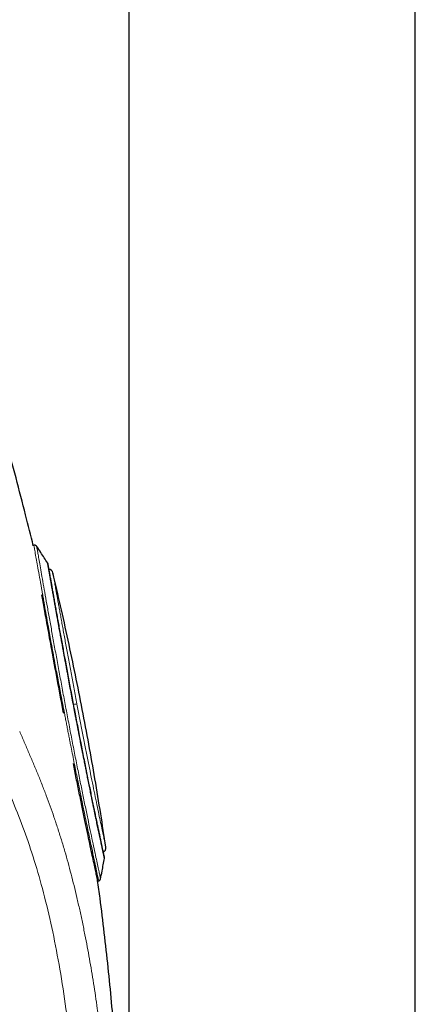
# Model space of a CAD drawing. Header units: millimetres. Extents: x 8 to 846, y 12 to 2113.
# Tile 250 of 256: x 138 to 169, y 1767 to 1845. Entities that reach past the tile are written whole.
import ezdxf

# ---------------------------------------------------------------- set-up
doc = ezdxf.new("R2010")
doc.units = ezdxf.units.MM

msp = doc.modelspace()

# ---------------------------------------------------------------- linework, layer by layer
at = {"color": 7, "linetype": 'Continuous', "lineweight": 30}
for p, q in [((146.808, 2035.788), (146.808, 1630)), ((169.308, 1630), (169.308, 2035.788)), ((139.345, 1803.374), (139.292, 1803.36)), ((144.364, 1776.974), (144.436, 1776.993))]:
    msp.add_line(p, q, dxfattribs=at)
for centre, start, end in [((140.448, 1801.114), 13.27147, 78.62894), ((144.599, 1779.594), 300.36239, 8.37787)]:
    msp.add_arc(centre, 0.4, start, end, dxfattribs=at)
at = {"color": 8, "linetype": 'Continuous', "lineweight": 0}
msp.add_arc((142.808, 1789.219), 1.684, 92.76165, 101.75611, dxfattribs=at)
at = {"color": 7, "linetype": 'Continuous', "lineweight": 30}
for points, knots in [([(139.297, 1803.331), (139.098, 1804.139), (138.658, 1805.924), (137.943, 1808.676), (137.16, 1811.59), (136.305, 1814.647), (135.377, 1817.845), (134.37, 1821.185), (133.33, 1824.513), (132.256, 1827.831), (131.151, 1831.138), (130.013, 1834.434), (128.877, 1837.629), (127.744, 1840.723), (126.619, 1843.718), (125.468, 1846.703), (124.291, 1849.678), (123.087, 1852.643), (121.858, 1855.597), (120.601, 1858.54), (119.318, 1861.471), (118.008, 1864.39), (116.668, 1867.295), (115.299, 1870.187), (114.001, 1872.858), (112.778, 1875.312), (111.636, 1877.551), (110.473, 1879.779), (109.286, 1881.993), (108.228, 1883.925), (107.554, 1885.112), (107.293, 1885.57)], [0, 0, 0, 0, 0.0282117, 0.0623153, 0.0964057, 0.1304851, 0.1699046, 0.209315, 0.2487186, 0.2881182, 0.3275177, 0.3669207, 0.4063308, 0.442466, 0.4786108, 0.5147629, 0.5509198, 0.5870791, 0.6232385, 0.6593958, 0.6955502, 0.7317018, 0.7678508, 0.8039978, 0.8401438, 0.8685432, 0.8969406, 0.9253353, 0.953727, 0.9821163, 1, 1, 1, 1]), ([(139.297, 1803.33), (139.293, 1803.35), (139.29, 1803.37), (139.292, 1803.36), (139.292, 1803.36)], [0, 0, 0, 0, 0.996404, 1, 1, 1, 1]), ([(139.564, 1803.29), (139.551, 1803.306), (139.525, 1803.338), (139.469, 1803.37), (139.406, 1803.384), (139.365, 1803.377), (139.345, 1803.373)], [0, 0, 0, 0, 0.243914, 0.500113, 0.756243, 1, 1, 1, 1]), ([(140.43, 1801.969), (140.247, 1802.248), (139.959, 1802.688), (139.671, 1803.127), (139.565, 1803.289)], [0, 0, 0, 0, 0.6335465, 1, 1, 1, 1]), ([(140.457, 1801.892), (140.454, 1801.907), (140.448, 1801.938), (140.433, 1801.963), (140.426, 1801.975)], [0, 0, 0, 0, 0.5118412, 1, 1, 1, 1]), ([(142.568, 1790.23), (142.527, 1790.445), (142.445, 1790.875), (142.325, 1791.517), (142.205, 1792.154), (142.089, 1792.78), (142.008, 1793.217), (141.962, 1793.472), (141.947, 1793.551), (141.933, 1793.63), (141.918, 1793.708), (141.905, 1793.781), (141.889, 1793.868), (141.868, 1793.98), (141.841, 1794.13), (141.805, 1794.325), (141.76, 1794.569), (141.705, 1794.865), (141.644, 1795.199), (141.576, 1795.569), (141.502, 1795.972), (141.423, 1796.406), (141.359, 1796.756), (141.316, 1796.992), (141.298, 1797.091), (141.287, 1797.148), (141.28, 1797.189), (141.263, 1797.285), (141.235, 1797.439), (141.195, 1797.66), (141.15, 1797.909), (141.1, 1798.192), (141.044, 1798.505), (140.984, 1798.84), (140.921, 1799.194), (140.858, 1799.551), (140.795, 1799.906), (140.734, 1800.251), (140.691, 1800.494), (140.666, 1800.636), (140.658, 1800.684), (140.652, 1800.721), (140.645, 1800.758), (140.639, 1800.795), (140.624, 1800.878), (140.604, 1800.991), (140.58, 1801.127), (140.559, 1801.245), (140.538, 1801.359), (140.519, 1801.467), (140.5, 1801.572), (140.482, 1801.672), (140.465, 1801.761), (140.452, 1801.833), (140.443, 1801.885), (140.436, 1801.922), (140.431, 1801.946), (140.428, 1801.962), (140.427, 1801.968), (140.426, 1801.971), (140.426, 1801.973), (140.426, 1801.974), (140.426, 1801.975), (140.426, 1801.975), (140.426, 1801.976), (140.426, 1801.974), (140.426, 1801.972)], [0, 0, 0, 0, 0.035205, 0.070297, 0.105275, 0.140141, 0.174393, 0.178871, 0.183346, 0.18782, 0.192292, 0.196762, 0.200258, 0.20729, 0.215927, 0.226168, 0.24109, 0.258478, 0.278332, 0.300654, 0.325446, 0.352708, 0.382441, 0.393272, 0.399542, 0.402077, 0.40482, 0.40777, 0.421375, 0.436232, 0.453648, 0.474325, 0.49773, 0.523866, 0.55273, 0.584323, 0.616268, 0.650582, 0.68726, 0.69554, 0.699911, 0.704333, 0.708807, 0.713332, 0.717909, 0.740183, 0.757356, 0.775155, 0.793583, 0.812639, 0.832325, 0.854767, 0.879188, 0.901181, 0.921253, 0.939404, 0.955633, 0.968324, 0.979525, 0.982213, 0.984798, 0.987281, 0.989662, 0.991941, 0.994117, 1, 1, 1, 1]), ([(144.885, 1778.856), (144.885, 1778.856), (144.885, 1778.858), (144.881, 1778.873), (144.877, 1778.896), (144.871, 1778.923), (144.864, 1778.954), (144.857, 1778.985), (144.85, 1779.02), (144.841, 1779.059), (144.831, 1779.104), (144.82, 1779.155), (144.803, 1779.235), (144.778, 1779.354), (144.741, 1779.524), (144.7, 1779.719), (144.651, 1779.947), (144.595, 1780.212), (144.53, 1780.518), (144.46, 1780.852), (144.384, 1781.212), (144.303, 1781.599), (144.217, 1782.011), (144.127, 1782.448), (144.032, 1782.908), (143.933, 1783.389), (143.831, 1783.89), (143.726, 1784.409), (143.618, 1784.944), (143.507, 1785.494), (143.395, 1786.059), (143.28, 1786.636), (143.164, 1787.225), (143.048, 1787.822), (142.93, 1788.427), (142.812, 1789.037), (142.695, 1789.651), (142.577, 1790.267), (142.46, 1790.883), (142.344, 1791.499), (142.229, 1792.111), (142.115, 1792.718), (142.004, 1793.318), (141.894, 1793.909), (141.787, 1794.491), (141.682, 1795.061), (141.58, 1795.618), (141.481, 1796.16), (141.386, 1796.686), (141.294, 1797.193), (141.207, 1797.68), (141.123, 1798.147), (141.043, 1798.591), (140.968, 1799.013), (140.897, 1799.411), (140.831, 1799.782), (140.77, 1800.126), (140.714, 1800.441), (140.668, 1800.699), (140.631, 1800.909), (140.602, 1801.077), (140.575, 1801.23), (140.551, 1801.366), (140.534, 1801.461), (140.522, 1801.524), (140.516, 1801.562), (140.509, 1801.597), (140.503, 1801.632), (140.496, 1801.669), (140.489, 1801.709), (140.482, 1801.749), (140.475, 1801.787), (140.469, 1801.821), (140.464, 1801.851), (140.46, 1801.874), (140.457, 1801.888), (140.457, 1801.889), (140.457, 1801.889)], [0, 0, 0, 0, 0.009366, 0.018751, 0.027294, 0.035, 0.041876, 0.047923, 0.053139, 0.059407, 0.065701, 0.072077, 0.078536, 0.093453, 0.108413, 0.123373, 0.138337, 0.155445, 0.172544, 0.189624, 0.206694, 0.223764, 0.240834, 0.25792, 0.27504, 0.292198, 0.309307, 0.326387, 0.343458, 0.360525, 0.377598, 0.394683, 0.411791, 0.428893, 0.445981, 0.463064, 0.480144, 0.497226, 0.514316, 0.531421, 0.54853, 0.56562, 0.582701, 0.599779, 0.616857, 0.63394, 0.651037, 0.668149, 0.685237, 0.702307, 0.719374, 0.736437, 0.75351, 0.770607, 0.78775, 0.804873, 0.821957, 0.839028, 0.856094, 0.868041, 0.879991, 0.891943, 0.903884, 0.91533, 0.919707, 0.923969, 0.928115, 0.932281, 0.937232, 0.943087, 0.949847, 0.956837, 0.964585, 0.973091, 0.982352, 0.992368, 1, 1, 1, 1]), ([(144.993, 1779.652), (144.862, 1780.523), (144.594, 1782.31), (144.148, 1785.005), (143.665, 1787.739), (143.152, 1790.469), (142.609, 1793.193), (142.037, 1795.913), (141.449, 1798.58), (141.039, 1800.338), (140.839, 1801.194)], [0, 0, 0, 0, 0.120441, 0.246928, 0.373449, 0.500004, 0.626592, 0.753211, 0.879856, 1, 1, 1, 1]), ([(141.684, 1790.138), (141.603, 1790.569), (141.442, 1791.432), (141.203, 1792.714), (140.969, 1793.971), (140.762, 1795.099), (140.584, 1796.081), (140.434, 1796.909), (140.3, 1797.658), (140.18, 1798.331), (140.073, 1798.931), (140.009, 1799.293), (139.978, 1799.466)], [0, 0, 0, 0, 0.125099, 0.250194, 0.375285, 0.500372, 0.596728, 0.687889, 0.773856, 0.854629, 0.930207, 1, 1, 1, 1]), ([(144.89, 1778.762), (144.89, 1778.762), (144.89, 1778.762), (144.889, 1778.764), (144.888, 1778.772), (144.885, 1778.786), (144.881, 1778.806), (144.876, 1778.829), (144.87, 1778.86), (144.862, 1778.9), (144.852, 1778.948), (144.84, 1779.003), (144.828, 1779.061), (144.816, 1779.12), (144.805, 1779.173), (144.795, 1779.22), (144.787, 1779.258), (144.78, 1779.289), (144.774, 1779.321), (144.765, 1779.36), (144.755, 1779.41), (144.743, 1779.465), (144.725, 1779.549), (144.699, 1779.673), (144.661, 1779.847), (144.617, 1780.055), (144.564, 1780.299), (144.507, 1780.566), (144.451, 1780.83), (144.399, 1781.072), (144.351, 1781.301), (144.301, 1781.535), (144.25, 1781.781), (144.196, 1782.038), (144.14, 1782.307), (144.082, 1782.587), (144.022, 1782.879), (143.959, 1783.19), (143.886, 1783.547), (143.801, 1783.966), (143.708, 1784.43), (143.614, 1784.894), (143.529, 1785.322), (143.451, 1785.712), (143.386, 1786.04), (143.332, 1786.31), (143.298, 1786.48), (143.277, 1786.586), (143.261, 1786.67), (143.237, 1786.792), (143.205, 1786.95), (143.174, 1787.109), (143.119, 1787.389), (143.043, 1787.775), (142.949, 1788.255), (142.869, 1788.668), (142.801, 1789.016), (142.746, 1789.304), (142.698, 1789.554), (142.657, 1789.765), (142.624, 1789.936), (142.599, 1790.069), (142.581, 1790.163), (142.571, 1790.212), (142.568, 1790.23)], [0, 0, 0, 0, 0.00087, 0.011684, 0.025373, 0.041938, 0.053795, 0.066783, 0.080902, 0.096468, 0.113111, 0.128224, 0.144071, 0.157794, 0.169391, 0.178864, 0.18634, 0.191605, 0.196014, 0.204119, 0.212711, 0.22179, 0.231355, 0.253253, 0.27734, 0.303619, 0.332089, 0.362753, 0.389984, 0.411664, 0.431903, 0.452336, 0.472964, 0.493787, 0.514806, 0.536021, 0.557431, 0.579038, 0.602509, 0.631554, 0.663803, 0.693211, 0.719778, 0.743503, 0.76439, 0.778779, 0.791425, 0.794448, 0.797352, 0.806297, 0.815728, 0.824925, 0.833888, 0.863983, 0.89109, 0.915208, 0.933403, 0.949427, 0.963281, 0.974964, 0.984477, 0.99182, 0.996995, 1, 1, 1, 1]), ([(144.364, 1776.974), (144.361, 1776.986), (144.356, 1777.01), (144.314, 1777.204), (144.248, 1777.513), (144.156, 1777.945), (144.039, 1778.493), (143.898, 1779.153), (143.736, 1779.919), (143.554, 1780.784), (143.354, 1781.74), (143.139, 1782.778), (142.911, 1783.889), (142.678, 1785.033), (142.52, 1785.826), (142.443, 1786.21)], [0, 0, 0, 0, 0.076634, 0.153626, 0.23068, 0.307799, 0.384983, 0.462236, 0.539558, 0.616951, 0.694418, 0.771959, 0.849577, 0.927274, 1, 1, 1, 1]), ([(144.578, 1777.137), (144.619, 1777.348), (144.722, 1777.89), (144.826, 1778.432), (144.89, 1778.762)], [0, 0, 0, 0, 0.390616, 1, 1, 1, 1]), ([(144.889, 1778.763), (144.891, 1778.778), (144.895, 1778.809), (144.888, 1778.84), (144.885, 1778.856)], [0, 0, 0, 0, 0.480326, 1, 1, 1, 1]), ([(146.462, 1737.568), (146.463, 1738.709), (146.466, 1740.99), (146.456, 1744.412), (146.426, 1747.834), (146.37, 1751.01), (146.288, 1753.942), (146.184, 1756.628), (146.05, 1759.312), (145.884, 1762.013), (145.685, 1764.73), (145.451, 1767.461), (145.185, 1770.188), (144.882, 1772.911), (144.605, 1775.19), (144.417, 1776.561), (144.352, 1777.027)], [0, 0, 0, 0, 0.086512, 0.17303, 0.259546, 0.346053, 0.414018, 0.48198, 0.54994, 0.617891, 0.687215, 0.756521, 0.825804, 0.89506, 0.96429, 1, 1, 1, 1]), ([(144.435, 1776.995), (144.452, 1777.001), (144.488, 1777.013), (144.531, 1777.05), (144.565, 1777.096), (144.575, 1777.133), (144.58, 1777.15)], [0, 0, 0, 0, 0.245138, 0.500128, 0.755048, 1, 1, 1, 1])]:
    msp.add_open_spline(points, degree=3, knots=knots, dxfattribs=at)
at = {"color": 8, "linetype": 'Continuous', "lineweight": 0}
for points, knots in [([(144.435, 1776.994), (144.436, 1776.994), (144.443, 1776.959), (144.418, 1777.081), (144.355, 1777.38), (144.242, 1777.913), (144.087, 1778.645), (143.89, 1779.575), (143.656, 1780.691), (143.387, 1781.976), (143.09, 1783.412), (142.797, 1784.845), (142.519, 1786.222), (142.323, 1787.201), (142.188, 1787.885), (142.114, 1788.262), (142.041, 1788.641), (141.967, 1789.021), (141.893, 1789.403), (141.819, 1789.786), (141.678, 1790.525), (141.477, 1791.584), (141.225, 1792.911), (140.968, 1794.277), (140.719, 1795.62), (140.49, 1796.875), (140.315, 1797.859), (140.21, 1798.467), (140.152, 1798.801), (140.128, 1798.938), (140.107, 1799.062), (140.088, 1799.173), (140.071, 1799.273), (140.056, 1799.36), (140.042, 1799.437), (139.975, 1799.813), (139.861, 1800.448), (139.717, 1801.252), (139.598, 1801.925), (139.492, 1802.526), (139.409, 1803.002), (139.355, 1803.317), (139.348, 1803.355), (139.345, 1803.374)], [0, 0, 0, 0, 0.000426, 0.040587, 0.081016, 0.121712, 0.162678, 0.203917, 0.245428, 0.287214, 0.329276, 0.371617, 0.403566, 0.435672, 0.444878, 0.454097, 0.463329, 0.472574, 0.481832, 0.491103, 0.500387, 0.535392, 0.567823, 0.597681, 0.637627, 0.671785, 0.700153, 0.722727, 0.727466, 0.731843, 0.735857, 0.739509, 0.742798, 0.745726, 0.74829, 0.750493, 0.784014, 0.816874, 0.849074, 0.880617, 0.92164, 0.961502, 1, 1, 1, 1]), ([(139.564, 1803.288), (139.566, 1803.277), (139.57, 1803.255), (139.603, 1803.063), (139.656, 1802.754), (139.732, 1802.322), (139.828, 1801.772), (139.945, 1801.108), (140.081, 1800.339), (140.234, 1799.473), (140.404, 1798.52), (140.589, 1797.487), (140.788, 1796.384), (140.999, 1795.221), (141.219, 1794.012), (141.448, 1792.766), (141.684, 1791.495), (141.925, 1790.212), (142.169, 1788.928), (142.414, 1787.657), (142.659, 1786.413), (142.9, 1785.204), (143.134, 1784.041), (143.361, 1782.936), (143.574, 1781.903), (143.773, 1780.953), (143.954, 1780.094), (144.115, 1779.331), (144.255, 1778.672), (144.372, 1778.125), (144.464, 1777.692), (144.531, 1777.382), (144.572, 1777.187), (144.577, 1777.162), (144.58, 1777.15)], [0, 0, 0, 0, 0.03036, 0.061648, 0.092889, 0.124095, 0.155356, 0.186763, 0.21818, 0.249441, 0.280651, 0.311912, 0.343214, 0.374479, 0.405722, 0.436954, 0.468216, 0.499523, 0.530833, 0.562108, 0.593352, 0.624624, 0.655962, 0.687414, 0.718835, 0.750089, 0.781281, 0.812515, 0.843806, 0.875083, 0.906325, 0.937514, 0.968723, 1, 1, 1, 1]), ([(140.837, 1801.206), (140.838, 1801.203), (140.839, 1801.197), (140.848, 1801.147), (140.862, 1801.068), (140.882, 1800.956), (140.908, 1800.812), (140.939, 1800.636), (140.976, 1800.43), (141.018, 1800.194), (141.065, 1799.931), (141.117, 1799.641), (141.174, 1799.324), (141.236, 1798.982), (141.302, 1798.613), (141.373, 1798.218), (141.449, 1797.801), (141.528, 1797.362), (141.612, 1796.903), (141.699, 1796.426), (141.79, 1795.929), (141.884, 1795.414), (141.982, 1794.881), (142.083, 1794.334), (142.186, 1793.778), (142.291, 1793.215), (142.398, 1792.646), (142.506, 1792.07), (142.616, 1791.488), (142.69, 1791.098), (142.727, 1790.902)], [0, 0, 0, 0, 0.035902, 0.071565, 0.107093, 0.142593, 0.178171, 0.213932, 0.24998, 0.286086, 0.321863, 0.357413, 0.392837, 0.428239, 0.46372, 0.49938, 0.535233, 0.570868, 0.60639, 0.641899, 0.6775, 0.713293, 0.74938, 0.785661, 0.821607, 0.857321, 0.892909, 0.92848, 0.96414, 1, 1, 1, 1]), ([(142.727, 1790.902), (142.796, 1790.539), (142.934, 1789.814), (143.144, 1788.733), (143.351, 1787.668), (143.556, 1786.63), (143.756, 1785.63), (143.947, 1784.68), (144.128, 1783.79), (144.297, 1782.967), (144.451, 1782.223), (144.589, 1781.564), (144.709, 1780.993), (144.81, 1780.516), (144.891, 1780.137), (144.95, 1779.862), (144.988, 1779.685), (144.992, 1779.663), (144.995, 1779.652)], [0, 0, 0, 0, 0.062459, 0.124846, 0.187272, 0.249851, 0.312484, 0.375006, 0.437431, 0.499771, 0.562057, 0.624365, 0.686739, 0.74919, 0.811722, 0.87434, 0.937075, 1, 1, 1, 1]), ([(138.229, 1788.73), (138.35, 1788.447), (138.593, 1787.882), (138.95, 1787.055), (139.301, 1786.231), (139.646, 1785.402), (139.985, 1784.559), (140.31, 1783.716), (140.623, 1782.868), (140.923, 1782.016), (141.216, 1781.138), (141.502, 1780.233), (141.772, 1779.33), (142.026, 1778.431), (142.266, 1777.538), (142.499, 1776.623), (142.725, 1775.685), (142.943, 1774.727), (143.154, 1773.748), (143.351, 1772.777), (143.536, 1771.818), (143.708, 1770.872), (143.873, 1769.912), (144.032, 1768.939), (144.183, 1767.953), (144.332, 1766.926), (144.477, 1765.856), (144.617, 1764.743), (144.75, 1763.619), (144.873, 1762.484), (144.988, 1761.341), (145.094, 1760.188), (145.195, 1758.99), (145.29, 1757.744), (145.378, 1756.452), (145.456, 1755.153), (145.525, 1753.849), (145.586, 1752.514), (145.639, 1751.149), (145.682, 1749.753), (145.717, 1748.356), (145.744, 1746.957), (145.764, 1745.558), (145.779, 1744.075), (145.789, 1742.51), (145.794, 1740.862), (145.794, 1739.215), (145.792, 1738.118), (145.791, 1737.569)], [0, 0, 0, 0, 0.023308, 0.04662, 0.069939, 0.093269, 0.116609, 0.139954, 0.161965, 0.183976, 0.205993, 0.228015, 0.250041, 0.270066, 0.290093, 0.310123, 0.330158, 0.350196, 0.370237, 0.39028, 0.408652, 0.427022, 0.445392, 0.463763, 0.482135, 0.500509, 0.520555, 0.540603, 0.56065, 0.580694, 0.600735, 0.620774, 0.640812, 0.662851, 0.684888, 0.706921, 0.728947, 0.750962, 0.774295, 0.797609, 0.820904, 0.844183, 0.867445, 0.890686, 0.91805, 0.945389, 0.972706, 1, 1, 1, 1]), ([(136.294, 1786.536), (136.619, 1785.776), (137.256, 1784.283), (138.158, 1782.103), (138.993, 1779.826), (139.757, 1777.386), (140.446, 1774.754), (141.057, 1771.926), (141.588, 1768.922), (142.038, 1765.763), (142.409, 1762.479), (142.703, 1759.093), (142.922, 1755.628), (143.075, 1752.102), (143.165, 1748.528), (143.207, 1744.914), (143.221, 1741.259), (143.218, 1738.808), (143.216, 1737.573)], [0, 0, 0, 0, 0.0661176, 0.1299909, 0.1924701, 0.2541883, 0.3155349, 0.376794, 0.4381237, 0.4996166, 0.5612848, 0.6230931, 0.6850769, 0.7472667, 0.809659, 0.8724096, 0.9357525, 1, 1, 1, 1])]:
    msp.add_open_spline(points, degree=3, knots=knots, dxfattribs=at)

doc.saveas('drawing.dxf')
